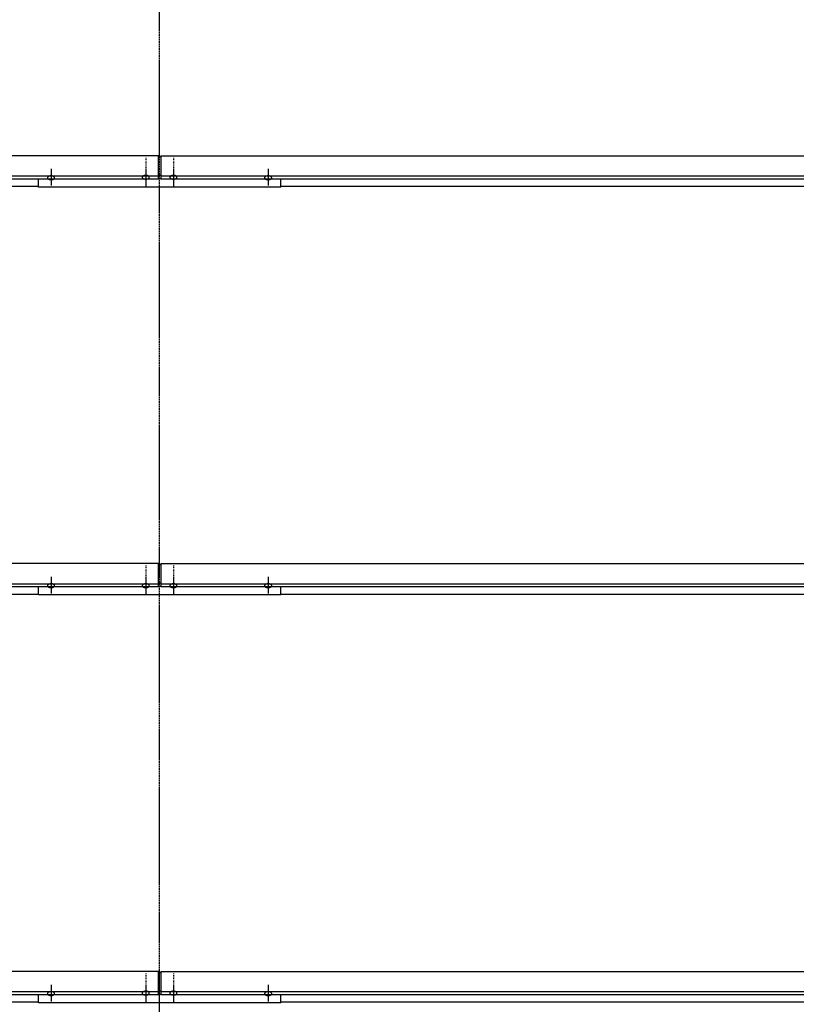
# Model space of a CAD drawing. Header units: millimetres. Extents: x -4888 to 73862, y -29046 to 15504.
# Tile 106 of 111: x 59146 to 61113, y 7215 to 9708. Entities that reach past the tile are written whole.
import ezdxf

# ---------------------------------------------------------------- set-up
doc = ezdxf.new("R2010")
doc.units = ezdxf.units.MM
doc.linetypes.add('DXK_LINE_DOT2', pattern=[3.9198, 1.9599, -1.9599])
doc.linetypes.add('DXK_LINE_DOT3', pattern=[5.9187, 2.979, -0.9799, 0.9799, -0.9799])

# ---------------------------------------------------------------- blocks, each defined once
blk = doc.blocks.new('Bolt-1953139-17671 - 1282')
at = {"color": 5, "linetype": 'Continuous'}
for p, q in [((59766.7, 8277.1), (59766.4, 8276.6)), ((59767.1, 8277.5), (59766.7, 8277.1)), ((59767.5, 8277.9), (59767.1, 8277.5)), ((59768, 8278.3), (59767.5, 8277.9)), ((59768.6, 8278.6), (59768, 8278.3)), ((59769.3, 8278.9), (59768.6, 8278.6)), ((59770, 8279.2), (59769.3, 8278.9)), ((59770.8, 8279.5), (59770, 8279.2)), ((59771.6, 8279.7), (59770.8, 8279.5)), ((59772.4, 8279.8), (59771.6, 8279.7)), ((59773.2, 8279.9), (59772.4, 8279.8)), ((59774.1, 8280), (59773.2, 8279.9)), ((59775, 8280), (59774.1, 8280)), ((59775, 8297.8), (59775, 8255.4)), ((59775.9, 8280), (59775, 8280)), ((59776.8, 8279.9), (59775.9, 8280)), ((59777.6, 8279.8), (59776.8, 8279.9)), ((59778.4, 8279.7), (59777.6, 8279.8)), ((59779.2, 8279.5), (59778.4, 8279.7)), ((59780, 8279.2), (59779.2, 8279.5)), ((59780.7, 8278.9), (59780, 8279.2)), ((59781.4, 8278.6), (59780.7, 8278.9)), ((59782, 8278.3), (59781.4, 8278.6)), ((59782.5, 8277.9), (59782, 8278.3)), ((59782.9, 8277.5), (59782.5, 8277.9)), ((59783.3, 8277.1), (59782.9, 8277.5)), ((59783.6, 8276.6), (59783.3, 8277.1)), ((59766.2, 8276.2), (59766, 8275.7)), ((59766, 8275.7), (59766, 8275.2)), ((59766, 8275.2), (59766, 8274.8)), ((59766, 8274.8), (59766.2, 8274.3)), ((59766.4, 8276.6), (59766.2, 8276.2)), ((59766.2, 8274.3), (59766.4, 8273.8)), ((59766.4, 8273.8), (59766.7, 8273.4)), ((59766.7, 8273.4), (59767.1, 8273)), ((59767.1, 8273), (59767.5, 8272.6)), ((59767.5, 8272.6), (59768, 8272.2)), ((59768, 8272.2), (59768.6, 8271.8)), ((59768.6, 8271.8), (59769.3, 8271.5)), ((59769.3, 8271.5), (59770, 8271.3)), ((59770, 8271.3), (59770.8, 8271)), ((59770.8, 8271), (59771.6, 8270.8)), ((59771.6, 8270.8), (59772.4, 8270.7)), ((59772.4, 8270.7), (59773.2, 8270.5)), ((59773.2, 8270.5), (59774.1, 8270.5)), ((59774.1, 8270.5), (59775, 8270.4)), ((59775, 8270.4), (59775.9, 8270.5)), ((59775.9, 8270.5), (59776.8, 8270.5)), ((59776.8, 8270.5), (59777.6, 8270.7)), ((59777.6, 8270.7), (59778.4, 8270.8)), ((59778.4, 8270.8), (59779.2, 8271)), ((59779.2, 8271), (59780, 8271.3)), ((59780, 8271.3), (59780.7, 8271.5)), ((59780.7, 8271.5), (59781.4, 8271.8)), ((59781.4, 8271.8), (59782, 8272.2)), ((59782, 8272.2), (59782.5, 8272.6)), ((59782.5, 8272.6), (59782.9, 8273)), ((59782.9, 8273), (59783.3, 8273.4)), ((59783.3, 8273.4), (59783.6, 8273.8)), ((59783.8, 8276.2), (59783.6, 8276.6)), ((59783.6, 8273.8), (59783.8, 8274.3)), ((59784, 8275.7), (59783.8, 8276.2)), ((59783.8, 8274.3), (59784, 8274.8)), ((59784, 8275.2), (59784, 8275.7)), ((59784, 8274.8), (59784, 8275.2))]:
    blk.add_line(p, q, dxfattribs=at)
blk = doc.blocks.new('Bolt-1953139-17670 - 1282')
at = {"color": 5, "linetype": 'Continuous'}
for p, q in [((59216.7, 8277.1), (59216.4, 8276.6)), ((59217.1, 8277.5), (59216.7, 8277.1)), ((59217.5, 8277.9), (59217.1, 8277.5)), ((59218, 8278.3), (59217.5, 8277.9)), ((59218.6, 8278.6), (59218, 8278.3)), ((59219.3, 8278.9), (59218.6, 8278.6)), ((59220, 8279.2), (59219.3, 8278.9)), ((59220.8, 8279.5), (59220, 8279.2)), ((59221.6, 8279.7), (59220.8, 8279.5)), ((59222.4, 8279.8), (59221.6, 8279.7)), ((59223.2, 8279.9), (59222.4, 8279.8)), ((59224.1, 8280), (59223.2, 8279.9)), ((59225, 8280), (59224.1, 8280)), ((59225, 8297.8), (59225, 8255.4)), ((59225.9, 8280), (59225, 8280)), ((59226.8, 8279.9), (59225.9, 8280)), ((59227.6, 8279.8), (59226.8, 8279.9)), ((59228.4, 8279.7), (59227.6, 8279.8)), ((59229.2, 8279.5), (59228.4, 8279.7)), ((59230, 8279.2), (59229.2, 8279.5)), ((59230.7, 8278.9), (59230, 8279.2)), ((59231.4, 8278.6), (59230.7, 8278.9)), ((59232, 8278.3), (59231.4, 8278.6)), ((59232.5, 8277.9), (59232, 8278.3)), ((59232.9, 8277.5), (59232.5, 8277.9)), ((59233.3, 8277.1), (59232.9, 8277.5)), ((59233.6, 8276.6), (59233.3, 8277.1)), ((59216.2, 8276.2), (59216, 8275.7)), ((59216, 8275.7), (59216, 8275.2)), ((59216, 8275.2), (59216, 8274.8)), ((59216, 8274.8), (59216.2, 8274.3)), ((59216.4, 8276.6), (59216.2, 8276.2)), ((59216.2, 8274.3), (59216.4, 8273.8)), ((59216.4, 8273.8), (59216.7, 8273.4)), ((59216.7, 8273.4), (59217.1, 8273)), ((59217.1, 8273), (59217.5, 8272.6)), ((59217.5, 8272.6), (59218, 8272.2)), ((59218, 8272.2), (59218.6, 8271.8)), ((59218.6, 8271.8), (59219.3, 8271.5)), ((59219.3, 8271.5), (59220, 8271.3)), ((59220, 8271.3), (59220.8, 8271)), ((59220.8, 8271), (59221.6, 8270.8)), ((59221.6, 8270.8), (59222.4, 8270.7)), ((59222.4, 8270.7), (59223.2, 8270.5)), ((59223.2, 8270.5), (59224.1, 8270.5)), ((59224.1, 8270.5), (59225, 8270.4)), ((59225, 8270.4), (59225.9, 8270.5)), ((59225.9, 8270.5), (59226.8, 8270.5)), ((59226.8, 8270.5), (59227.6, 8270.7)), ((59227.6, 8270.7), (59228.4, 8270.8)), ((59228.4, 8270.8), (59229.2, 8271)), ((59229.2, 8271), (59230, 8271.3)), ((59230, 8271.3), (59230.7, 8271.5)), ((59230.7, 8271.5), (59231.4, 8271.8)), ((59231.4, 8271.8), (59232, 8272.2)), ((59232, 8272.2), (59232.5, 8272.6)), ((59232.5, 8272.6), (59232.9, 8273)), ((59232.9, 8273), (59233.3, 8273.4)), ((59233.3, 8273.4), (59233.6, 8273.8)), ((59233.8, 8276.2), (59233.6, 8276.6)), ((59233.6, 8273.8), (59233.8, 8274.3)), ((59234, 8275.7), (59233.8, 8276.2)), ((59233.8, 8274.3), (59234, 8274.8)), ((59234, 8275.2), (59234, 8275.7)), ((59234, 8274.8), (59234, 8275.2))]:
    blk.add_line(p, q, dxfattribs=at)
blk = doc.blocks.new('Bolt-1953139-17658 - 1282')
at = {"color": 5, "linetype": 'Continuous'}
for p, q in [((59456.7, 8277.1), (59456.4, 8276.6)), ((59457.1, 8277.5), (59456.7, 8277.1)), ((59457.5, 8277.9), (59457.1, 8277.5)), ((59458, 8278.3), (59457.5, 8277.9)), ((59458.6, 8278.6), (59458, 8278.3)), ((59459.3, 8278.9), (59458.6, 8278.6)), ((59460, 8279.2), (59459.3, 8278.9)), ((59460.8, 8279.5), (59460, 8279.2)), ((59461.6, 8279.7), (59460.8, 8279.5)), ((59462.4, 8279.8), (59461.6, 8279.7)), ((59463.2, 8279.9), (59462.4, 8279.8)), ((59464.1, 8280), (59463.2, 8279.9)), ((59465, 8280), (59464.1, 8280)), ((59465, 8296.3), (59465, 8254)), ((59465.9, 8280), (59465, 8280)), ((59466.8, 8279.9), (59465.9, 8280)), ((59467.6, 8279.8), (59466.8, 8279.9)), ((59468.4, 8279.7), (59467.6, 8279.8)), ((59469.2, 8279.5), (59468.4, 8279.7)), ((59470, 8279.2), (59469.2, 8279.5)), ((59470.7, 8278.9), (59470, 8279.2)), ((59471.4, 8278.6), (59470.7, 8278.9)), ((59472, 8278.3), (59471.4, 8278.6)), ((59472.5, 8277.9), (59472, 8278.3)), ((59472.9, 8277.5), (59472.5, 8277.9)), ((59473.3, 8277.1), (59472.9, 8277.5)), ((59473.6, 8276.6), (59473.3, 8277.1)), ((59456.2, 8276.2), (59456, 8275.7)), ((59456, 8275.7), (59456, 8275.2)), ((59456, 8275.2), (59456, 8274.8)), ((59456, 8274.8), (59456.2, 8274.3)), ((59456.4, 8276.6), (59456.2, 8276.2)), ((59456.2, 8274.3), (59456.4, 8273.8)), ((59456.4, 8273.8), (59456.7, 8273.4)), ((59456.7, 8273.4), (59457.1, 8273)), ((59457.1, 8273), (59457.5, 8272.6)), ((59457.5, 8272.6), (59458, 8272.2)), ((59458, 8272.2), (59458.6, 8271.8)), ((59458.6, 8271.8), (59459.3, 8271.5)), ((59459.3, 8271.5), (59460, 8271.3)), ((59460, 8271.3), (59460.8, 8271)), ((59460.8, 8271), (59461.6, 8270.8)), ((59461.6, 8270.8), (59462.4, 8270.7)), ((59462.4, 8270.7), (59463.2, 8270.5)), ((59463.2, 8270.5), (59464.1, 8270.5)), ((59464.1, 8270.5), (59465, 8270.4)), ((59465, 8270.4), (59465.9, 8270.5)), ((59465.9, 8270.5), (59466.8, 8270.5)), ((59466.8, 8270.5), (59467.6, 8270.7)), ((59467.6, 8270.7), (59468.4, 8270.8)), ((59468.4, 8270.8), (59469.2, 8271)), ((59469.2, 8271), (59470, 8271.3)), ((59470, 8271.3), (59470.7, 8271.5)), ((59470.7, 8271.5), (59471.4, 8271.8)), ((59471.4, 8271.8), (59472, 8272.2)), ((59472, 8272.2), (59472.5, 8272.6)), ((59472.5, 8272.6), (59472.9, 8273)), ((59472.9, 8273), (59473.3, 8273.4)), ((59473.3, 8273.4), (59473.6, 8273.8)), ((59473.8, 8276.2), (59473.6, 8276.6)), ((59473.6, 8273.8), (59473.8, 8274.3)), ((59474, 8275.7), (59473.8, 8276.2)), ((59473.8, 8274.3), (59474, 8274.8)), ((59474, 8275.2), (59474, 8275.7)), ((59474, 8274.8), (59474, 8275.2))]:
    blk.add_line(p, q, dxfattribs=at)
blk = doc.blocks.new('Bolt-1953139-17646 - 1282')
at = {"color": 5, "linetype": 'Continuous'}
for p, q in [((59225, 7264.9), (59225, 7222.6)), ((59216.2, 7243.3), (59216, 7242.8)), ((59216, 7242.8), (59216, 7242.4)), ((59216, 7242.4), (59216, 7241.9)), ((59216, 7241.9), (59216.2, 7241.4)), ((59216.4, 7243.8), (59216.2, 7243.3)), ((59216.2, 7241.4), (59216.4, 7241)), ((59216.7, 7244.2), (59216.4, 7243.8)), ((59216.4, 7241), (59216.7, 7240.5)), ((59217.1, 7244.6), (59216.7, 7244.2)), ((59216.7, 7240.5), (59217.1, 7240.1)), ((59217.5, 7245), (59217.1, 7244.6)), ((59217.1, 7240.1), (59217.5, 7239.7)), ((59218, 7245.4), (59217.5, 7245)), ((59217.5, 7239.7), (59218, 7239.3)), ((59218.6, 7245.8), (59218, 7245.4)), ((59218, 7239.3), (59218.6, 7239)), ((59219.3, 7246.1), (59218.6, 7245.8)), ((59218.6, 7239), (59219.3, 7238.7)), ((59220, 7246.4), (59219.3, 7246.1)), ((59219.3, 7238.7), (59220, 7238.4)), ((59220.8, 7246.6), (59220, 7246.4)), ((59220, 7238.4), (59220.8, 7238.2)), ((59221.6, 7246.8), (59220.8, 7246.6)), ((59220.8, 7238.2), (59221.6, 7238)), ((59222.4, 7247), (59221.6, 7246.8)), ((59221.6, 7238), (59222.4, 7237.8)), ((59223.2, 7247.1), (59222.4, 7247)), ((59222.4, 7237.8), (59223.2, 7237.7)), ((59224.1, 7247.1), (59223.2, 7247.1)), ((59223.2, 7237.7), (59224.1, 7237.6)), ((59225, 7247.2), (59224.1, 7247.1)), ((59224.1, 7237.6), (59225, 7237.6)), ((59225.9, 7247.1), (59225, 7247.2)), ((59225, 7237.6), (59225.9, 7237.6)), ((59226.8, 7247.1), (59225.9, 7247.1)), ((59225.9, 7237.6), (59226.8, 7237.7)), ((59227.6, 7247), (59226.8, 7247.1)), ((59226.8, 7237.7), (59227.6, 7237.8)), ((59228.4, 7246.8), (59227.6, 7247)), ((59227.6, 7237.8), (59228.4, 7238)), ((59229.2, 7246.6), (59228.4, 7246.8)), ((59228.4, 7238), (59229.2, 7238.2)), ((59230, 7246.4), (59229.2, 7246.6)), ((59229.2, 7238.2), (59230, 7238.4)), ((59230.7, 7246.1), (59230, 7246.4)), ((59230, 7238.4), (59230.7, 7238.7)), ((59231.4, 7245.8), (59230.7, 7246.1)), ((59230.7, 7238.7), (59231.4, 7239)), ((59232, 7245.4), (59231.4, 7245.8)), ((59231.4, 7239), (59232, 7239.3)), ((59232.5, 7245), (59232, 7245.4)), ((59232, 7239.3), (59232.5, 7239.7)), ((59232.9, 7244.6), (59232.5, 7245)), ((59232.5, 7239.7), (59232.9, 7240.1)), ((59233.3, 7244.2), (59232.9, 7244.6)), ((59232.9, 7240.1), (59233.3, 7240.5)), ((59233.6, 7243.8), (59233.3, 7244.2)), ((59233.3, 7240.5), (59233.6, 7241)), ((59233.8, 7243.3), (59233.6, 7243.8)), ((59233.6, 7241), (59233.8, 7241.4)), ((59234, 7242.8), (59233.8, 7243.3)), ((59233.8, 7241.4), (59234, 7241.9)), ((59234, 7242.4), (59234, 7242.8)), ((59234, 7241.9), (59234, 7242.4))]:
    blk.add_line(p, q, dxfattribs=at)
blk = doc.blocks.new('Bolt-1953139-17638 - 1282')
at = {"color": 5, "linetype": 'Continuous'}
for p, q in [((59775, 9330.6), (59775, 9288.3)), ((59766.2, 9309), (59766, 9308.6)), ((59766, 9308.6), (59766, 9308.1)), ((59766, 9308.1), (59766, 9307.6)), ((59766, 9307.6), (59766.2, 9307.2)), ((59766.4, 9309.5), (59766.2, 9309)), ((59766.2, 9307.2), (59766.4, 9306.7)), ((59766.7, 9309.9), (59766.4, 9309.5)), ((59766.4, 9306.7), (59766.7, 9306.3)), ((59767.1, 9310.3), (59766.7, 9309.9)), ((59766.7, 9306.3), (59767.1, 9305.8)), ((59767.5, 9310.8), (59767.1, 9310.3)), ((59767.1, 9305.8), (59767.5, 9305.4)), ((59768, 9311.1), (59767.5, 9310.8)), ((59767.5, 9305.4), (59768, 9305.1)), ((59768.6, 9311.5), (59768, 9311.1)), ((59768, 9305.1), (59768.6, 9304.7)), ((59769.3, 9311.8), (59768.6, 9311.5)), ((59768.6, 9304.7), (59769.3, 9304.4)), ((59770, 9312.1), (59769.3, 9311.8)), ((59769.3, 9304.4), (59770, 9304.1)), ((59770.8, 9312.3), (59770, 9312.1)), ((59770, 9304.1), (59770.8, 9303.9)), ((59771.6, 9312.5), (59770.8, 9312.3)), ((59770.8, 9303.9), (59771.6, 9303.7)), ((59772.4, 9312.7), (59771.6, 9312.5)), ((59771.6, 9303.7), (59772.4, 9303.5)), ((59773.2, 9312.8), (59772.4, 9312.7)), ((59772.4, 9303.5), (59773.2, 9303.4)), ((59774.1, 9312.9), (59773.2, 9312.8)), ((59773.2, 9303.4), (59774.1, 9303.3)), ((59775, 9312.9), (59774.1, 9312.9)), ((59774.1, 9303.3), (59775, 9303.3)), ((59775.9, 9312.9), (59775, 9312.9)), ((59775, 9303.3), (59775.9, 9303.3)), ((59776.8, 9312.8), (59775.9, 9312.9)), ((59775.9, 9303.3), (59776.8, 9303.4)), ((59777.6, 9312.7), (59776.8, 9312.8)), ((59776.8, 9303.4), (59777.6, 9303.5)), ((59778.4, 9312.5), (59777.6, 9312.7)), ((59777.6, 9303.5), (59778.4, 9303.7)), ((59779.2, 9312.3), (59778.4, 9312.5)), ((59778.4, 9303.7), (59779.2, 9303.9)), ((59780, 9312.1), (59779.2, 9312.3)), ((59779.2, 9303.9), (59780, 9304.1)), ((59780.7, 9311.8), (59780, 9312.1)), ((59780, 9304.1), (59780.7, 9304.4)), ((59781.4, 9311.5), (59780.7, 9311.8)), ((59780.7, 9304.4), (59781.4, 9304.7)), ((59782, 9311.1), (59781.4, 9311.5)), ((59781.4, 9304.7), (59782, 9305.1)), ((59782.5, 9310.8), (59782, 9311.1)), ((59782, 9305.1), (59782.5, 9305.4)), ((59782.9, 9310.3), (59782.5, 9310.8)), ((59782.5, 9305.4), (59782.9, 9305.8)), ((59783.3, 9309.9), (59782.9, 9310.3)), ((59782.9, 9305.8), (59783.3, 9306.3)), ((59783.6, 9309.5), (59783.3, 9309.9)), ((59783.3, 9306.3), (59783.6, 9306.7)), ((59783.8, 9309), (59783.6, 9309.5)), ((59783.6, 9306.7), (59783.8, 9307.2)), ((59784, 9308.6), (59783.8, 9309)), ((59783.8, 9307.2), (59784, 9307.6)), ((59784, 9308.1), (59784, 9308.6)), ((59784, 9307.6), (59784, 9308.1))]:
    blk.add_line(p, q, dxfattribs=at)
blk = doc.blocks.new('Part-1953139-17640 - 1282')
at = {"color": 3, "linetype": 'Continuous'}
for p, q in [((59497, 7295.9), (59503, 7295.9)), ((59193, 7219), (59193, 7240.1)), ((59497, 7249.3), (59503, 7249.3)), ((59497, 7240.8), (59503, 7240.8)), ((59807, 7219), (59807, 7240.1)), ((59807, 7219), (59193, 7219))]:
    blk.add_line(p, q, dxfattribs=at)
blk = doc.blocks.new('Part-1953139-17231 - 1282')
at = {"color": 3, "linetype": 'Continuous'}
for p, q in [((59497, 7298.3), (56003, 7298.3)), ((56003, 7298.3), (56003, 7240.1)), ((59497, 7240.1), (59497, 7298.3)), ((56003, 7247.5), (59497, 7247.5)), ((56003, 7240.1), (59497, 7240.1)), ((56003, 7221.4), (56003, 7240.1)), ((56003, 7221.4), (57722, 7221.4)), ((57769, 7221.4), (59193, 7221.4))]:
    blk.add_line(p, q, dxfattribs=at)
blk = doc.blocks.new('GridLine-1953139-4958 - 1282')
at = {"color": 174, "linetype": 'DXK_LINE_DOT3'}
blk.add_line((59500, -1750), (59500, 12340), dxfattribs=at)
blk = doc.blocks.new('Part-1953139-17230 - 1282')
at = {"color": 3, "linetype": 'Continuous'}
for p, q in [((59497, 8331.2), (56003, 8331.2)), ((56003, 8331.2), (56003, 8272.9)), ((59497, 8272.9), (59497, 8331.2)), ((56003, 8280.4), (59497, 8280.4)), ((56003, 8272.9), (59497, 8272.9)), ((56307, 8254.2), (57722, 8254.2)), ((57769, 8254.2), (59193, 8254.2))]:
    blk.add_line(p, q, dxfattribs=at)
blk = doc.blocks.new('Part-1953139-17229 - 1282')
at = {"color": 3, "linetype": 'Continuous'}
for p, q in [((59497, 9364), (56003, 9364)), ((56003, 9364), (56003, 9305.8)), ((59497, 9305.8), (59497, 9364)), ((56003, 9313.2), (59497, 9313.2)), ((56003, 9305.8), (59497, 9305.8)), ((56003, 9287.1), (56003, 9305.8)), ((56003, 9287.1), (57722, 9287.1)), ((57769, 9287.1), (59193, 9287.1))]:
    blk.add_line(p, q, dxfattribs=at)
blk = doc.blocks.new('Part-1953139-17243 - 1282')
at = {"color": 3, "linetype": 'Continuous'}
for p, q in [((59503, 9364), (64015.3, 9364)), ((59503, 9364), (59503, 9305.8)), ((59503, 9313.2), (64015.3, 9313.2)), ((59503, 9305.8), (64015.3, 9305.8)), ((59807, 9287.1), (61222, 9287.1)), ((61269, 9287.1), (64015.3, 9287.1))]:
    blk.add_line(p, q, dxfattribs=at)
blk = doc.blocks.new('Part-1953139-17244 - 1282')
at = {"color": 3, "linetype": 'Continuous'}
for p, q in [((59503, 8331.2), (64015.3, 8331.2)), ((59503, 8331.2), (59503, 8272.9)), ((59503, 8280.4), (64015.3, 8280.4)), ((59503, 8272.9), (64015.3, 8272.9)), ((59807, 8254.2), (61222, 8254.2)), ((61269, 8254.2), (64015.3, 8254.2))]:
    blk.add_line(p, q, dxfattribs=at)
blk = doc.blocks.new('Part-1953139-17245 - 1282')
at = {"color": 3, "linetype": 'Continuous'}
for p, q in [((59503, 7298.3), (64015.3, 7298.3)), ((59503, 7298.3), (59503, 7240.1)), ((59503, 7247.5), (64015.3, 7247.5)), ((59503, 7240.1), (64015.3, 7240.1)), ((59807, 7221.4), (61222, 7221.4)), ((61269, 7221.4), (64015.3, 7221.4))]:
    blk.add_line(p, q, dxfattribs=at)
blk = doc.blocks.new('Bolt-1953139-17634 - 1282')
at = {"color": 5, "linetype": 'Continuous'}
for p, q in [((59535, 9329.2), (59535, 9286.8)), ((59526.2, 9310.4), (59526, 9309.9)), ((59526, 9309.9), (59526, 9309.4)), ((59526, 9309.4), (59526, 9309)), ((59526, 9309), (59526.2, 9308.5)), ((59526.4, 9310.8), (59526.2, 9310.4)), ((59526.2, 9308.5), (59526.4, 9308.1)), ((59526.7, 9311.3), (59526.4, 9310.8)), ((59526.4, 9308.1), (59526.7, 9307.6)), ((59527.1, 9311.7), (59526.7, 9311.3)), ((59526.7, 9307.6), (59527.1, 9307.2)), ((59527.5, 9312.1), (59527.1, 9311.7)), ((59527.1, 9307.2), (59527.5, 9306.8)), ((59528, 9312.5), (59527.5, 9312.1)), ((59527.5, 9306.8), (59528, 9306.4)), ((59528.6, 9312.8), (59528, 9312.5)), ((59528, 9306.4), (59528.6, 9306.1)), ((59529.3, 9313.1), (59528.6, 9312.8)), ((59528.6, 9306.1), (59529.3, 9305.7)), ((59530, 9313.4), (59529.3, 9313.1)), ((59529.3, 9305.7), (59530, 9305.5)), ((59530.8, 9313.7), (59530, 9313.4)), ((59530, 9305.5), (59530.8, 9305.2)), ((59531.6, 9313.9), (59530.8, 9313.7)), ((59530.8, 9305.2), (59531.6, 9305)), ((59532.4, 9314), (59531.6, 9313.9)), ((59531.6, 9305), (59532.4, 9304.9)), ((59533.2, 9314.1), (59532.4, 9314)), ((59532.4, 9304.9), (59533.2, 9304.7)), ((59534.1, 9314.2), (59533.2, 9314.1)), ((59533.2, 9304.7), (59534.1, 9304.7)), ((59535, 9314.2), (59534.1, 9314.2)), ((59534.1, 9304.7), (59535, 9304.7)), ((59535.9, 9314.2), (59535, 9314.2)), ((59535, 9304.7), (59535.9, 9304.7)), ((59536.8, 9314.1), (59535.9, 9314.2)), ((59535.9, 9304.7), (59536.8, 9304.7)), ((59537.6, 9314), (59536.8, 9314.1)), ((59536.8, 9304.7), (59537.6, 9304.9)), ((59538.4, 9313.9), (59537.6, 9314)), ((59537.6, 9304.9), (59538.4, 9305)), ((59539.2, 9313.7), (59538.4, 9313.9)), ((59538.4, 9305), (59539.2, 9305.2)), ((59540, 9313.4), (59539.2, 9313.7)), ((59539.2, 9305.2), (59540, 9305.5)), ((59540.7, 9313.1), (59540, 9313.4)), ((59540, 9305.5), (59540.7, 9305.7)), ((59541.4, 9312.8), (59540.7, 9313.1)), ((59540.7, 9305.7), (59541.4, 9306.1)), ((59542, 9312.5), (59541.4, 9312.8)), ((59541.4, 9306.1), (59542, 9306.4)), ((59542.5, 9312.1), (59542, 9312.5)), ((59542, 9306.4), (59542.5, 9306.8)), ((59542.9, 9311.7), (59542.5, 9312.1)), ((59542.5, 9306.8), (59542.9, 9307.2)), ((59543.3, 9311.3), (59542.9, 9311.7)), ((59542.9, 9307.2), (59543.3, 9307.6)), ((59543.6, 9310.8), (59543.3, 9311.3)), ((59543.3, 9307.6), (59543.6, 9308.1)), ((59543.8, 9310.4), (59543.6, 9310.8)), ((59543.6, 9308.1), (59543.8, 9308.5)), ((59544, 9309.9), (59543.8, 9310.4)), ((59543.8, 9308.5), (59544, 9309)), ((59544, 9309.4), (59544, 9309.9)), ((59544, 9309), (59544, 9309.4))]:
    blk.add_line(p, q, dxfattribs=at)
blk = doc.blocks.new('Bolt-1953139-17642 - 1282')
at = {"color": 5, "linetype": 'DXK_LINE_DOT2'}
blk.add_line((59535, 7293.3), (59535, 7250.9), dxfattribs=at)
blk = doc.blocks.new('Part-1953139-17633 - 1282')
at = {"color": 3, "linetype": 'Continuous'}
for p, q in [((59497, 9361.6), (59503, 9361.6)), ((59193, 9284.7), (59193, 9305.8)), ((59497, 9315), (59503, 9315)), ((59497, 9306.5), (59503, 9306.5)), ((59807, 9284.7), (59807, 9305.8)), ((59807, 9284.7), (59193, 9284.7))]:
    blk.add_line(p, q, dxfattribs=at)
blk = doc.blocks.new('Bolt-1953139-17635 - 1282')
at = {"color": 5, "linetype": 'DXK_LINE_DOT2'}
blk.add_line((59535, 9359), (59535, 9316.6), dxfattribs=at)
blk = doc.blocks.new('Bolt-1953139-17636 - 1282')
at = {"color": 5, "linetype": 'Continuous'}
for p, q in [((59465, 9329.2), (59465, 9286.8)), ((59456.2, 9310.4), (59456, 9309.9)), ((59456, 9309.9), (59456, 9309.4)), ((59456, 9309.4), (59456, 9309)), ((59456, 9309), (59456.2, 9308.5)), ((59456.4, 9310.8), (59456.2, 9310.4)), ((59456.2, 9308.5), (59456.4, 9308.1)), ((59456.7, 9311.3), (59456.4, 9310.8)), ((59456.4, 9308.1), (59456.7, 9307.6)), ((59457.1, 9311.7), (59456.7, 9311.3)), ((59456.7, 9307.6), (59457.1, 9307.2)), ((59457.5, 9312.1), (59457.1, 9311.7)), ((59457.1, 9307.2), (59457.5, 9306.8)), ((59458, 9312.5), (59457.5, 9312.1)), ((59457.5, 9306.8), (59458, 9306.4)), ((59458.6, 9312.8), (59458, 9312.5)), ((59458, 9306.4), (59458.6, 9306.1)), ((59459.3, 9313.1), (59458.6, 9312.8)), ((59458.6, 9306.1), (59459.3, 9305.7)), ((59460, 9313.4), (59459.3, 9313.1)), ((59459.3, 9305.7), (59460, 9305.5)), ((59460.8, 9313.7), (59460, 9313.4)), ((59460, 9305.5), (59460.8, 9305.2)), ((59461.6, 9313.9), (59460.8, 9313.7)), ((59460.8, 9305.2), (59461.6, 9305)), ((59462.4, 9314), (59461.6, 9313.9)), ((59461.6, 9305), (59462.4, 9304.9)), ((59463.2, 9314.1), (59462.4, 9314)), ((59462.4, 9304.9), (59463.2, 9304.7)), ((59464.1, 9314.2), (59463.2, 9314.1)), ((59463.2, 9304.7), (59464.1, 9304.7)), ((59465, 9314.2), (59464.1, 9314.2)), ((59464.1, 9304.7), (59465, 9304.7)), ((59465.9, 9314.2), (59465, 9314.2)), ((59465, 9304.7), (59465.9, 9304.7)), ((59466.8, 9314.1), (59465.9, 9314.2)), ((59465.9, 9304.7), (59466.8, 9304.7)), ((59467.6, 9314), (59466.8, 9314.1)), ((59466.8, 9304.7), (59467.6, 9304.9)), ((59468.4, 9313.9), (59467.6, 9314)), ((59467.6, 9304.9), (59468.4, 9305)), ((59469.2, 9313.7), (59468.4, 9313.9)), ((59468.4, 9305), (59469.2, 9305.2)), ((59470, 9313.4), (59469.2, 9313.7)), ((59469.2, 9305.2), (59470, 9305.5)), ((59470.7, 9313.1), (59470, 9313.4)), ((59470, 9305.5), (59470.7, 9305.7)), ((59471.4, 9312.8), (59470.7, 9313.1)), ((59470.7, 9305.7), (59471.4, 9306.1)), ((59472, 9312.5), (59471.4, 9312.8)), ((59471.4, 9306.1), (59472, 9306.4)), ((59472.5, 9312.1), (59472, 9312.5)), ((59472, 9306.4), (59472.5, 9306.8)), ((59472.9, 9311.7), (59472.5, 9312.1)), ((59472.5, 9306.8), (59472.9, 9307.2)), ((59473.3, 9311.3), (59472.9, 9311.7)), ((59472.9, 9307.2), (59473.3, 9307.6)), ((59473.6, 9310.8), (59473.3, 9311.3)), ((59473.3, 9307.6), (59473.6, 9308.1)), ((59473.8, 9310.4), (59473.6, 9310.8)), ((59473.6, 9308.1), (59473.8, 9308.5)), ((59474, 9309.9), (59473.8, 9310.4)), ((59473.8, 9308.5), (59474, 9309)), ((59474, 9309.4), (59474, 9309.9)), ((59474, 9309), (59474, 9309.4))]:
    blk.add_line(p, q, dxfattribs=at)
blk = doc.blocks.new('Bolt-1953139-17637 - 1282')
at = {"color": 5, "linetype": 'DXK_LINE_DOT2'}
blk.add_line((59465, 9359), (59465, 9316.6), dxfattribs=at)
blk = doc.blocks.new('Bolt-1953139-17639 - 1282')
at = {"color": 5, "linetype": 'Continuous'}
for p, q in [((59225, 9330.6), (59225, 9288.3)), ((59216.2, 9309), (59216, 9308.6)), ((59216, 9308.6), (59216, 9308.1)), ((59216, 9308.1), (59216, 9307.6)), ((59216, 9307.6), (59216.2, 9307.2)), ((59216.4, 9309.5), (59216.2, 9309)), ((59216.2, 9307.2), (59216.4, 9306.7)), ((59216.7, 9309.9), (59216.4, 9309.5)), ((59216.4, 9306.7), (59216.7, 9306.3)), ((59217.1, 9310.3), (59216.7, 9309.9)), ((59216.7, 9306.3), (59217.1, 9305.8)), ((59217.5, 9310.8), (59217.1, 9310.3)), ((59217.1, 9305.8), (59217.5, 9305.4)), ((59218, 9311.1), (59217.5, 9310.8)), ((59217.5, 9305.4), (59218, 9305.1)), ((59218.6, 9311.5), (59218, 9311.1)), ((59218, 9305.1), (59218.6, 9304.7)), ((59219.3, 9311.8), (59218.6, 9311.5)), ((59218.6, 9304.7), (59219.3, 9304.4)), ((59220, 9312.1), (59219.3, 9311.8)), ((59219.3, 9304.4), (59220, 9304.1)), ((59220.8, 9312.3), (59220, 9312.1)), ((59220, 9304.1), (59220.8, 9303.9)), ((59221.6, 9312.5), (59220.8, 9312.3)), ((59220.8, 9303.9), (59221.6, 9303.7)), ((59222.4, 9312.7), (59221.6, 9312.5)), ((59221.6, 9303.7), (59222.4, 9303.5)), ((59223.2, 9312.8), (59222.4, 9312.7)), ((59222.4, 9303.5), (59223.2, 9303.4)), ((59224.1, 9312.9), (59223.2, 9312.8)), ((59223.2, 9303.4), (59224.1, 9303.3)), ((59225, 9312.9), (59224.1, 9312.9)), ((59224.1, 9303.3), (59225, 9303.3)), ((59225.9, 9312.9), (59225, 9312.9)), ((59225, 9303.3), (59225.9, 9303.3)), ((59226.8, 9312.8), (59225.9, 9312.9)), ((59225.9, 9303.3), (59226.8, 9303.4)), ((59227.6, 9312.7), (59226.8, 9312.8)), ((59226.8, 9303.4), (59227.6, 9303.5)), ((59228.4, 9312.5), (59227.6, 9312.7)), ((59227.6, 9303.5), (59228.4, 9303.7)), ((59229.2, 9312.3), (59228.4, 9312.5)), ((59228.4, 9303.7), (59229.2, 9303.9)), ((59230, 9312.1), (59229.2, 9312.3)), ((59229.2, 9303.9), (59230, 9304.1)), ((59230.7, 9311.8), (59230, 9312.1)), ((59230, 9304.1), (59230.7, 9304.4)), ((59231.4, 9311.5), (59230.7, 9311.8)), ((59230.7, 9304.4), (59231.4, 9304.7)), ((59232, 9311.1), (59231.4, 9311.5)), ((59231.4, 9304.7), (59232, 9305.1)), ((59232.5, 9310.8), (59232, 9311.1)), ((59232, 9305.1), (59232.5, 9305.4)), ((59232.9, 9310.3), (59232.5, 9310.8)), ((59232.5, 9305.4), (59232.9, 9305.8)), ((59233.3, 9309.9), (59232.9, 9310.3)), ((59232.9, 9305.8), (59233.3, 9306.3)), ((59233.6, 9309.5), (59233.3, 9309.9)), ((59233.3, 9306.3), (59233.6, 9306.7)), ((59233.8, 9309), (59233.6, 9309.5)), ((59233.6, 9306.7), (59233.8, 9307.2)), ((59234, 9308.6), (59233.8, 9309)), ((59233.8, 9307.2), (59234, 9307.6)), ((59234, 9308.1), (59234, 9308.6)), ((59234, 9307.6), (59234, 9308.1))]:
    blk.add_line(p, q, dxfattribs=at)
blk = doc.blocks.new('Bolt-1953139-17641 - 1282')
at = {"color": 5, "linetype": 'Continuous'}
for p, q in [((59535, 7263.5), (59535, 7221.1)), ((59526.2, 7244.7), (59526, 7244.2)), ((59526, 7244.2), (59526, 7243.7)), ((59526, 7243.7), (59526, 7243.3)), ((59526, 7243.3), (59526.2, 7242.8)), ((59526.4, 7245.1), (59526.2, 7244.7)), ((59526.2, 7242.8), (59526.4, 7242.3)), ((59526.7, 7245.6), (59526.4, 7245.1)), ((59526.4, 7242.3), (59526.7, 7241.9)), ((59527.1, 7246), (59526.7, 7245.6)), ((59526.7, 7241.9), (59527.1, 7241.5)), ((59527.5, 7246.4), (59527.1, 7246)), ((59527.1, 7241.5), (59527.5, 7241.1)), ((59528, 7246.8), (59527.5, 7246.4)), ((59527.5, 7241.1), (59528, 7240.7)), ((59528.6, 7247.1), (59528, 7246.8)), ((59528, 7240.7), (59528.6, 7240.3)), ((59529.3, 7247.4), (59528.6, 7247.1)), ((59528.6, 7240.3), (59529.3, 7240)), ((59530, 7247.7), (59529.3, 7247.4)), ((59529.3, 7240), (59530, 7239.7)), ((59530.8, 7248), (59530, 7247.7)), ((59530, 7239.7), (59530.8, 7239.5)), ((59531.6, 7248.2), (59530.8, 7248)), ((59530.8, 7239.5), (59531.6, 7239.3)), ((59532.4, 7248.3), (59531.6, 7248.2)), ((59531.6, 7239.3), (59532.4, 7239.1)), ((59533.2, 7248.4), (59532.4, 7248.3)), ((59532.4, 7239.1), (59533.2, 7239)), ((59534.1, 7248.5), (59533.2, 7248.4)), ((59533.2, 7239), (59534.1, 7239)), ((59535, 7248.5), (59534.1, 7248.5)), ((59534.1, 7239), (59535, 7238.9)), ((59535.9, 7248.5), (59535, 7248.5)), ((59535, 7238.9), (59535.9, 7239)), ((59536.8, 7248.4), (59535.9, 7248.5)), ((59535.9, 7239), (59536.8, 7239)), ((59537.6, 7248.3), (59536.8, 7248.4)), ((59536.8, 7239), (59537.6, 7239.1)), ((59538.4, 7248.2), (59537.6, 7248.3)), ((59537.6, 7239.1), (59538.4, 7239.3)), ((59539.2, 7248), (59538.4, 7248.2)), ((59538.4, 7239.3), (59539.2, 7239.5)), ((59540, 7247.7), (59539.2, 7248)), ((59539.2, 7239.5), (59540, 7239.7)), ((59540.7, 7247.4), (59540, 7247.7)), ((59540, 7239.7), (59540.7, 7240)), ((59541.4, 7247.1), (59540.7, 7247.4)), ((59540.7, 7240), (59541.4, 7240.3)), ((59542, 7246.8), (59541.4, 7247.1)), ((59541.4, 7240.3), (59542, 7240.7)), ((59542.5, 7246.4), (59542, 7246.8)), ((59542, 7240.7), (59542.5, 7241.1)), ((59542.9, 7246), (59542.5, 7246.4)), ((59542.5, 7241.1), (59542.9, 7241.5)), ((59543.3, 7245.6), (59542.9, 7246)), ((59542.9, 7241.5), (59543.3, 7241.9)), ((59543.6, 7245.1), (59543.3, 7245.6)), ((59543.3, 7241.9), (59543.6, 7242.3)), ((59543.8, 7244.7), (59543.6, 7245.1)), ((59543.6, 7242.3), (59543.8, 7242.8)), ((59544, 7244.2), (59543.8, 7244.7)), ((59543.8, 7242.8), (59544, 7243.3)), ((59544, 7243.7), (59544, 7244.2)), ((59544, 7243.3), (59544, 7243.7))]:
    blk.add_line(p, q, dxfattribs=at)
blk = doc.blocks.new('Bolt-1953139-17643 - 1282')
at = {"color": 5, "linetype": 'Continuous'}
for p, q in [((59465, 7263.5), (59465, 7221.1)), ((59456.2, 7244.7), (59456, 7244.2)), ((59456, 7244.2), (59456, 7243.7)), ((59456, 7243.7), (59456, 7243.3)), ((59456, 7243.3), (59456.2, 7242.8)), ((59456.4, 7245.1), (59456.2, 7244.7)), ((59456.2, 7242.8), (59456.4, 7242.3)), ((59456.7, 7245.6), (59456.4, 7245.1)), ((59456.4, 7242.3), (59456.7, 7241.9)), ((59457.1, 7246), (59456.7, 7245.6)), ((59456.7, 7241.9), (59457.1, 7241.5)), ((59457.5, 7246.4), (59457.1, 7246)), ((59457.1, 7241.5), (59457.5, 7241.1)), ((59458, 7246.8), (59457.5, 7246.4)), ((59457.5, 7241.1), (59458, 7240.7)), ((59458.6, 7247.1), (59458, 7246.8)), ((59458, 7240.7), (59458.6, 7240.3)), ((59459.3, 7247.4), (59458.6, 7247.1)), ((59458.6, 7240.3), (59459.3, 7240)), ((59460, 7247.7), (59459.3, 7247.4)), ((59459.3, 7240), (59460, 7239.7)), ((59460.8, 7248), (59460, 7247.7)), ((59460, 7239.7), (59460.8, 7239.5)), ((59461.6, 7248.2), (59460.8, 7248)), ((59460.8, 7239.5), (59461.6, 7239.3)), ((59462.4, 7248.3), (59461.6, 7248.2)), ((59461.6, 7239.3), (59462.4, 7239.1)), ((59463.2, 7248.4), (59462.4, 7248.3)), ((59462.4, 7239.1), (59463.2, 7239)), ((59464.1, 7248.5), (59463.2, 7248.4)), ((59463.2, 7239), (59464.1, 7239)), ((59465, 7248.5), (59464.1, 7248.5)), ((59464.1, 7239), (59465, 7238.9)), ((59465.9, 7248.5), (59465, 7248.5)), ((59465, 7238.9), (59465.9, 7239)), ((59466.8, 7248.4), (59465.9, 7248.5)), ((59465.9, 7239), (59466.8, 7239)), ((59467.6, 7248.3), (59466.8, 7248.4)), ((59466.8, 7239), (59467.6, 7239.1)), ((59468.4, 7248.2), (59467.6, 7248.3)), ((59467.6, 7239.1), (59468.4, 7239.3)), ((59469.2, 7248), (59468.4, 7248.2)), ((59468.4, 7239.3), (59469.2, 7239.5)), ((59470, 7247.7), (59469.2, 7248)), ((59469.2, 7239.5), (59470, 7239.7)), ((59470.7, 7247.4), (59470, 7247.7)), ((59470, 7239.7), (59470.7, 7240)), ((59471.4, 7247.1), (59470.7, 7247.4)), ((59470.7, 7240), (59471.4, 7240.3)), ((59472, 7246.8), (59471.4, 7247.1)), ((59471.4, 7240.3), (59472, 7240.7)), ((59472.5, 7246.4), (59472, 7246.8)), ((59472, 7240.7), (59472.5, 7241.1)), ((59472.9, 7246), (59472.5, 7246.4)), ((59472.5, 7241.1), (59472.9, 7241.5)), ((59473.3, 7245.6), (59472.9, 7246)), ((59472.9, 7241.5), (59473.3, 7241.9)), ((59473.6, 7245.1), (59473.3, 7245.6)), ((59473.3, 7241.9), (59473.6, 7242.3)), ((59473.8, 7244.7), (59473.6, 7245.1)), ((59473.6, 7242.3), (59473.8, 7242.8)), ((59474, 7244.2), (59473.8, 7244.7)), ((59473.8, 7242.8), (59474, 7243.3)), ((59474, 7243.7), (59474, 7244.2)), ((59474, 7243.3), (59474, 7243.7))]:
    blk.add_line(p, q, dxfattribs=at)
blk = doc.blocks.new('Bolt-1953139-17644 - 1282')
at = {"color": 5, "linetype": 'DXK_LINE_DOT2'}
blk.add_line((59465, 7293.3), (59465, 7250.9), dxfattribs=at)
blk = doc.blocks.new('Bolt-1953139-17645 - 1282')
at = {"color": 5, "linetype": 'Continuous'}
for p, q in [((59775, 7264.9), (59775, 7222.6)), ((59766.2, 7243.3), (59766, 7242.8)), ((59766, 7242.8), (59766, 7242.4)), ((59766, 7242.4), (59766, 7241.9)), ((59766, 7241.9), (59766.2, 7241.4)), ((59766.4, 7243.8), (59766.2, 7243.3)), ((59766.2, 7241.4), (59766.4, 7241)), ((59766.7, 7244.2), (59766.4, 7243.8)), ((59766.4, 7241), (59766.7, 7240.5)), ((59767.1, 7244.6), (59766.7, 7244.2)), ((59766.7, 7240.5), (59767.1, 7240.1)), ((59767.5, 7245), (59767.1, 7244.6)), ((59767.1, 7240.1), (59767.5, 7239.7)), ((59768, 7245.4), (59767.5, 7245)), ((59767.5, 7239.7), (59768, 7239.3)), ((59768.6, 7245.8), (59768, 7245.4)), ((59768, 7239.3), (59768.6, 7239)), ((59769.3, 7246.1), (59768.6, 7245.8)), ((59768.6, 7239), (59769.3, 7238.7)), ((59770, 7246.4), (59769.3, 7246.1)), ((59769.3, 7238.7), (59770, 7238.4)), ((59770.8, 7246.6), (59770, 7246.4)), ((59770, 7238.4), (59770.8, 7238.2)), ((59771.6, 7246.8), (59770.8, 7246.6)), ((59770.8, 7238.2), (59771.6, 7238)), ((59772.4, 7247), (59771.6, 7246.8)), ((59771.6, 7238), (59772.4, 7237.8)), ((59773.2, 7247.1), (59772.4, 7247)), ((59772.4, 7237.8), (59773.2, 7237.7)), ((59774.1, 7247.1), (59773.2, 7247.1)), ((59773.2, 7237.7), (59774.1, 7237.6)), ((59775, 7247.2), (59774.1, 7247.1)), ((59774.1, 7237.6), (59775, 7237.6)), ((59775.9, 7247.1), (59775, 7247.2)), ((59775, 7237.6), (59775.9, 7237.6)), ((59776.8, 7247.1), (59775.9, 7247.1)), ((59775.9, 7237.6), (59776.8, 7237.7)), ((59777.6, 7247), (59776.8, 7247.1)), ((59776.8, 7237.7), (59777.6, 7237.8)), ((59778.4, 7246.8), (59777.6, 7247)), ((59777.6, 7237.8), (59778.4, 7238)), ((59779.2, 7246.6), (59778.4, 7246.8)), ((59778.4, 7238), (59779.2, 7238.2)), ((59780, 7246.4), (59779.2, 7246.6)), ((59779.2, 7238.2), (59780, 7238.4)), ((59780.7, 7246.1), (59780, 7246.4)), ((59780, 7238.4), (59780.7, 7238.7)), ((59781.4, 7245.8), (59780.7, 7246.1)), ((59780.7, 7238.7), (59781.4, 7239)), ((59782, 7245.4), (59781.4, 7245.8)), ((59781.4, 7239), (59782, 7239.3)), ((59782.5, 7245), (59782, 7245.4)), ((59782, 7239.3), (59782.5, 7239.7)), ((59782.9, 7244.6), (59782.5, 7245)), ((59782.5, 7239.7), (59782.9, 7240.1)), ((59783.3, 7244.2), (59782.9, 7244.6)), ((59782.9, 7240.1), (59783.3, 7240.5)), ((59783.6, 7243.8), (59783.3, 7244.2)), ((59783.3, 7240.5), (59783.6, 7241)), ((59783.8, 7243.3), (59783.6, 7243.8)), ((59783.6, 7241), (59783.8, 7241.4)), ((59784, 7242.8), (59783.8, 7243.3)), ((59783.8, 7241.4), (59784, 7241.9)), ((59784, 7242.4), (59784, 7242.8)), ((59784, 7241.9), (59784, 7242.4))]:
    blk.add_line(p, q, dxfattribs=at)
blk = doc.blocks.new('Bolt-1953139-17659 - 1282')
at = {"color": 5, "linetype": 'DXK_LINE_DOT2'}
blk.add_line((59465, 8326.1), (59465, 8283.8), dxfattribs=at)
blk = doc.blocks.new('Bolt-1953139-17660 - 1282')
at = {"color": 5, "linetype": 'Continuous'}
for p, q in [((59526.7, 8277.1), (59526.4, 8276.6)), ((59527.1, 8277.5), (59526.7, 8277.1)), ((59527.5, 8277.9), (59527.1, 8277.5)), ((59528, 8278.3), (59527.5, 8277.9)), ((59528.6, 8278.6), (59528, 8278.3)), ((59529.3, 8278.9), (59528.6, 8278.6)), ((59530, 8279.2), (59529.3, 8278.9)), ((59530.8, 8279.5), (59530, 8279.2)), ((59531.6, 8279.7), (59530.8, 8279.5)), ((59532.4, 8279.8), (59531.6, 8279.7)), ((59533.2, 8279.9), (59532.4, 8279.8)), ((59534.1, 8280), (59533.2, 8279.9)), ((59535, 8280), (59534.1, 8280)), ((59535, 8296.3), (59535, 8254)), ((59535.9, 8280), (59535, 8280)), ((59536.8, 8279.9), (59535.9, 8280)), ((59537.6, 8279.8), (59536.8, 8279.9)), ((59538.4, 8279.7), (59537.6, 8279.8)), ((59539.2, 8279.5), (59538.4, 8279.7)), ((59540, 8279.2), (59539.2, 8279.5)), ((59540.7, 8278.9), (59540, 8279.2)), ((59541.4, 8278.6), (59540.7, 8278.9)), ((59542, 8278.3), (59541.4, 8278.6)), ((59542.5, 8277.9), (59542, 8278.3)), ((59542.9, 8277.5), (59542.5, 8277.9)), ((59543.3, 8277.1), (59542.9, 8277.5)), ((59543.6, 8276.6), (59543.3, 8277.1)), ((59526.2, 8276.2), (59526, 8275.7)), ((59526, 8275.7), (59526, 8275.2)), ((59526, 8275.2), (59526, 8274.8)), ((59526, 8274.8), (59526.2, 8274.3)), ((59526.4, 8276.6), (59526.2, 8276.2)), ((59526.2, 8274.3), (59526.4, 8273.8)), ((59526.4, 8273.8), (59526.7, 8273.4)), ((59526.7, 8273.4), (59527.1, 8273)), ((59527.1, 8273), (59527.5, 8272.6)), ((59527.5, 8272.6), (59528, 8272.2)), ((59528, 8272.2), (59528.6, 8271.8)), ((59528.6, 8271.8), (59529.3, 8271.5)), ((59529.3, 8271.5), (59530, 8271.3)), ((59530, 8271.3), (59530.8, 8271)), ((59530.8, 8271), (59531.6, 8270.8)), ((59531.6, 8270.8), (59532.4, 8270.7)), ((59532.4, 8270.7), (59533.2, 8270.5)), ((59533.2, 8270.5), (59534.1, 8270.5)), ((59534.1, 8270.5), (59535, 8270.4)), ((59535, 8270.4), (59535.9, 8270.5)), ((59535.9, 8270.5), (59536.8, 8270.5)), ((59536.8, 8270.5), (59537.6, 8270.7)), ((59537.6, 8270.7), (59538.4, 8270.8)), ((59538.4, 8270.8), (59539.2, 8271)), ((59539.2, 8271), (59540, 8271.3)), ((59540, 8271.3), (59540.7, 8271.5)), ((59540.7, 8271.5), (59541.4, 8271.8)), ((59541.4, 8271.8), (59542, 8272.2)), ((59542, 8272.2), (59542.5, 8272.6)), ((59542.5, 8272.6), (59542.9, 8273)), ((59542.9, 8273), (59543.3, 8273.4)), ((59543.3, 8273.4), (59543.6, 8273.8)), ((59543.8, 8276.2), (59543.6, 8276.6)), ((59543.6, 8273.8), (59543.8, 8274.3)), ((59544, 8275.7), (59543.8, 8276.2)), ((59543.8, 8274.3), (59544, 8274.8)), ((59544, 8275.2), (59544, 8275.7)), ((59544, 8274.8), (59544, 8275.2))]:
    blk.add_line(p, q, dxfattribs=at)
blk = doc.blocks.new('Bolt-1953139-17661 - 1282')
at = {"color": 5, "linetype": 'DXK_LINE_DOT2'}
blk.add_line((59535, 8326.1), (59535, 8283.8), dxfattribs=at)
blk = doc.blocks.new('Part-1953139-17669 - 1282')
at = {"color": 3, "linetype": 'Continuous'}
for p, q in [((59497, 8328.7), (59503, 8328.7)), ((59497, 8282.2), (59503, 8282.2)), ((59193, 8251.8), (59193, 8272.9)), ((59807, 8251.8), (59193, 8251.8)), ((59497, 8273.7), (59503, 8273.7)), ((59807, 8251.8), (59807, 8272.9))]:
    blk.add_line(p, q, dxfattribs=at)

msp = doc.modelspace()

# ---------------------------------------------------------------- block references
for name in ['GridLine-1953139-4958 - 1282', 'Part-1953139-17229 - 1282', 'Part-1953139-17633 - 1282', 'Bolt-1953139-17637 - 1282', 'Part-1953139-17243 - 1282', 'Bolt-1953139-17635 - 1282', 'Bolt-1953139-17639 - 1282', 'Bolt-1953139-17636 - 1282', 'Bolt-1953139-17634 - 1282', 'Bolt-1953139-17638 - 1282', 'Part-1953139-17230 - 1282', 'Part-1953139-17669 - 1282', 'Part-1953139-17244 - 1282', 'Bolt-1953139-17659 - 1282', 'Bolt-1953139-17661 - 1282', 'Bolt-1953139-17670 - 1282', 'Bolt-1953139-17658 - 1282', 'Bolt-1953139-17660 - 1282', 'Bolt-1953139-17671 - 1282', 'Part-1953139-17231 - 1282', 'Part-1953139-17640 - 1282', 'Bolt-1953139-17644 - 1282', 'Part-1953139-17245 - 1282', 'Bolt-1953139-17642 - 1282', 'Bolt-1953139-17646 - 1282', 'Bolt-1953139-17643 - 1282', 'Bolt-1953139-17641 - 1282', 'Bolt-1953139-17645 - 1282']:
    msp.add_blockref(name, (0, 0))

doc.saveas('drawing.dxf')
